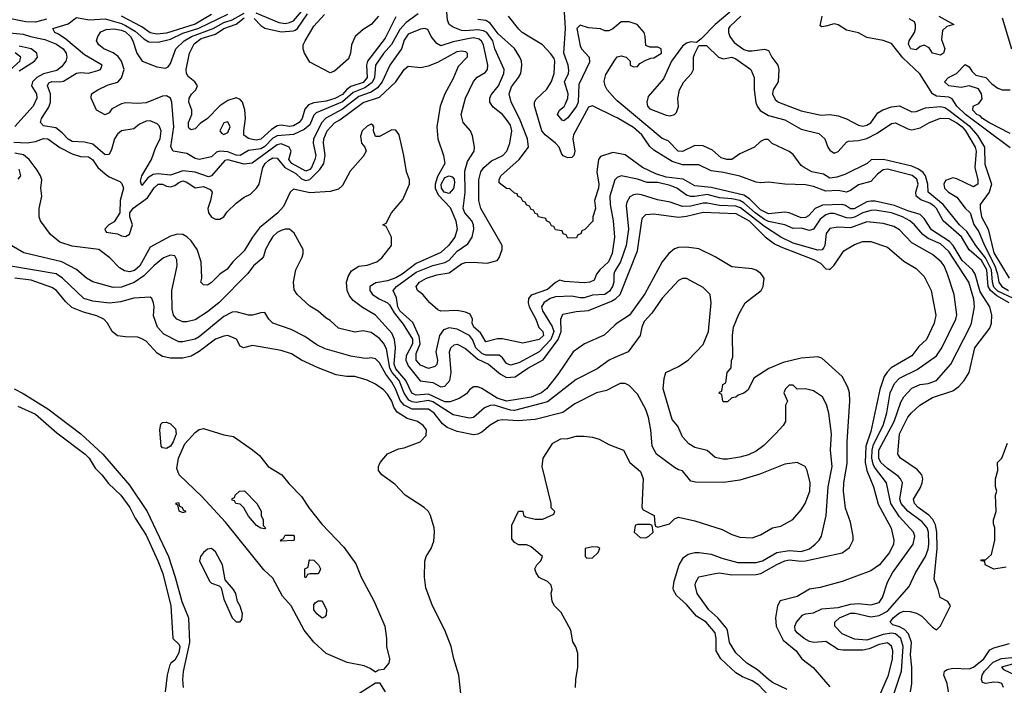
# Model space of a CAD drawing. Header units: inches. Extents: x 1793402 to 1900366, y 320852 to 470679.
# Tile 147 of 256: x 1817093 to 1821901, y 370921 to 374173. Entities that reach past the tile are written whole.
import ezdxf

# ---------------------------------------------------------------- set-up
doc = ezdxf.new("R2010")
doc.units = ezdxf.units.IN
doc.header["$MEASUREMENT"] = 0
doc.layers.add('B8317', color=7, linetype='Continuous')
doc.layers.add('B8327', color=7, linetype='Continuous')

msp = doc.modelspace()

# ---------------------------------------------------------------- linework, layer by layer
at = {"layer": 'B8317', "color": 4}
for points, elevation in [([(1818246.9, 374206.9), (1818358.9, 374158.9), (1818390, 374154.3), (1818410, 374158.3), (1818430, 374167.2), (1818510, 374259.5)], 228), ([(1820000, 373391.2), (1819998.8, 373390), (1819974.9, 373310), (1819975.8, 373270), (1819990.4, 373190), (1819997.4, 373110), (1819986, 373030), (1819968.9, 372990), (1819926, 372950), (1819910.4, 372930), (1819898.9, 372901.1), (1819878, 372890), (1819850, 372886.9), (1819753.7, 372893.7), (1819730, 372900.7), (1819710, 372889.6), (1819670, 372855.3), (1819590, 372827.3), (1819577, 372810), (1819575.6, 372790), (1819580.8, 372770), (1819613.1, 372710), (1819628.8, 372668.8), (1819647.3, 372650), (1819650.4, 372630), (1819630, 372609.7), (1819550, 372592), (1819450, 372613.3), (1819427, 372613), (1819370, 372599), (1819343.5, 372643.5), (1819310.8, 372670.8), (1819303.1, 372690), (1819304.7, 372710), (1819293.6, 372733.6), (1819270, 372743.5), (1819230, 372751.6), (1819150, 372749.5), (1819135.5, 372755.5), (1819095.3, 372790), (1819062, 372830), (1819035.3, 372850), (1819029.4, 372869.4), (1819045.2, 372890), (1819079, 372910), (1819130, 372926.7), (1819190, 372936.5), (1819250, 372980.4), (1819270, 372986), (1819307.7, 372987.7), (1819376.5, 372983.5), (1819424, 372996), (1819435.3, 373010), (1819448.7, 373050), (1819449, 373070), (1819344.5, 373250), (1819334.5, 373290), (1819335.6, 373390), (1819344.5, 373430), (1819359.3, 373450), (1819397.5, 373482.5), (1819452.7, 373510), (1819472, 373530), (1819486, 373570), (1819496.9, 373630), (1819490, 373657.2), (1819470, 373686), (1819450, 373709.3), (1819406, 373746), (1819389.4, 373770), (1819389.3, 373790), (1819394.8, 373805.2), (1819431.1, 373848.9), (1819457, 373910), (1819459.5, 373930), (1819413.6, 374030), (1819404, 374070), (1819374, 374110), (1819358.2, 374118.2), (1819330, 374122.8), (1819270, 374118), (1819250, 374120.7), (1819210, 374136.2), (1819189.7, 374149.7), (1819182, 374170), (1819177.4, 374230)], 228), ([(1820000, 374136.5), (1819990, 374128), (1819970, 374118), (1819950, 374118), (1819928.9, 374128.9), (1819870, 374133.2), (1819830, 374146), (1819814, 374130), (1819830, 374044.7), (1819836.3, 374030), (1819873.4, 373990), (1819875.5, 373964.5), (1819823.1, 373856.9), (1819819.6, 373770), (1819811.7, 373750), (1819770, 373693.2), (1819750, 373679), (1819742.7, 373682.7), (1819719, 373710), (1819729.2, 373730), (1819751.5, 373748.5), (1819758.5, 373761.5), (1819769.7, 373790), (1819771.8, 373810), (1819754, 373870), (1819772.3, 373910), (1819774, 373926), (1819771.3, 373950), (1819751.1, 374010), (1819759, 374130), (1819754, 374210)], 212), ([(1817224.2, 374175.8), (1817170, 374160.7), (1817122.5, 374162.5), (1817050, 374177.3)], 236), ([(1820000, 372944.5), (1819998.3, 372941.7), (1819994.4, 372930), (1819994.6, 372890), (1819987.4, 372870), (1819972.7, 372847.3), (1819950, 372831.1), (1819890, 372826.3), (1819850, 372813.3), (1819830, 372813.3), (1819790, 372822.9), (1819710, 372819.6), (1819682.8, 372810), (1819653.4, 372790), (1819640.5, 372770), (1819646.7, 372750), (1819693.9, 372673.9), (1819701.1, 372650), (1819686.5, 372610), (1819630, 372549.7), (1819530, 372496.3), (1819490, 372484.5), (1819470, 372493.2), (1819450, 372521.2), (1819434, 372534), (1819370, 372533.8), (1819350, 372541.8), (1819321.4, 372570), (1819304.7, 372610), (1819290, 372629.6), (1819230, 372661.6), (1819190, 372667.6), (1819162, 372658), (1819142.4, 372630), (1819125.5, 372550), (1819132.7, 372510), (1819130, 372488), (1819121, 372479), (1819089.4, 372469.4), (1819050, 372485.2), (1819029.6, 372510), (1819030, 372542), (1819048.7, 372590), (1819044.6, 372624.6), (1819013.2, 372693.2), (1818949.8, 372750), (1818939.8, 372770), (1818933.3, 372813.3), (1818917, 372850), (1818933.6, 372870), (1819030, 372939.7), (1819110, 372971.3), (1819170, 372986.3), (1819190, 372998), (1819230, 373042), (1819281.4, 373078.6), (1819302, 373110), (1819311.3, 373148.7), (1819309.6, 373170), (1819301.6, 373190), (1819267.6, 373230), (1819258.7, 373250), (1819267.9, 373327.9), (1819266.5, 373433.5), (1819280.1, 373479.9), (1819313.2, 373530), (1819314, 373550), (1819304.7, 373604.7), (1819294, 373630), (1819259, 373670), (1819249.3, 373710), (1819269.4, 373790), (1819310, 373871), (1819327.7, 373892.3), (1819365.4, 373914.6), (1819377, 373930), (1819378.4, 373950), (1819357.3, 374050), (1819348.6, 374068.6), (1819337.5, 374077.5), (1819310, 374084.5), (1819290, 374081.2), (1819210, 374065.3), (1819150, 374045.6), (1819130, 374057), (1819102.9, 374090), (1819085.6, 374125.6), (1819070, 374129.3), (1819050, 374127), (1818990, 374101.6), (1818970, 374072.7), (1818958, 374030), (1818900.3, 373950), (1818863.6, 373870), (1818840.3, 373839.7), (1818810, 373818.7), (1818750, 373796.8), (1818670, 373735.5), (1818587.9, 373692.1), (1818569.3, 373670.7), (1818528.5, 373590), (1818527, 373570), (1818539.5, 373510), (1818534, 373490), (1818518, 373450), (1818510, 373440.5), (1818490, 373433.3), (1818421.6, 373470), (1818407.1, 373490), (1818419.5, 373530), (1818409.7, 373549.7), (1818370, 373565.7), (1818350, 373561.5), (1818228.2, 373471.8), (1818190, 373467.1), (1818110, 373488.7), (1818094.4, 373485.6), (1818030.2, 373409.8), (1818015.4, 373404.6), (1817950, 373428), (1817890, 373434.7), (1817830, 373414), (1817770, 373420.4), (1817744.2, 373415.8), (1817719.3, 373400.7), (1817690, 373362), (1817683.7, 373383.7), (1817689.6, 373410), (1817736.9, 373490), (1817758.4, 373550), (1817778.7, 373590), (1817784.5, 373630), (1817774.5, 373654.5), (1817764.8, 373664.8), (1817730, 373679.3), (1817710, 373677.2), (1817678, 373662), (1817650, 373639), (1817590, 373629.2), (1817570, 373613.2), (1817555.5, 373590), (1817542, 373538), (1817530, 373514), (1817510, 373512.3), (1817450, 373564.2), (1817410, 373574.5), (1817350, 373577), (1817330, 373589.5), (1817300.8, 373620.8), (1817270, 373645.1), (1817210, 373654), (1817194, 373670), (1817199, 373690), (1817234.9, 373745.1), (1817243.6, 373770), (1817244.2, 373810), (1817229.5, 373850), (1817236, 373864), (1817249.7, 373870.3), (1817290, 373868.5), (1817306.9, 373873.1), (1817370.9, 373910.9), (1817390, 373914.8), (1817430, 373911), (1817475.5, 373924.5), (1817488, 373930), (1817495.3, 373950), (1817410, 374000.7), (1817318.2, 374078.2), (1817282.7, 374102.7), (1817264, 374110), (1817255.3, 374130), (1817330, 374152.7), (1817370, 374184), (1817432, 374172), (1817510, 374177.2), (1817590, 374154.8), (1817610, 374144.4), (1817656.7, 374116.7), (1817699.3, 374079.3), (1817724.3, 374064.3), (1817770, 374062.3), (1817830, 374078.4), (1817890, 374107), (1817968.5, 374131.5), (1818110, 374200.2)], 232), ([(1819039.4, 374200.6), (1818980.4, 374159.6), (1818950, 374124.2), (1818908.4, 374051.6), (1818870, 374007.3), (1818830.4, 373950), (1818826, 373890), (1818814.2, 373865.8), (1818779.3, 373840.7), (1818722.2, 373817.8), (1818668.9, 373771.1), (1818541.5, 373718.5), (1818530, 373706.6), (1818510, 373659.6), (1818483.1, 373636.9), (1818430, 373611.9), (1818350, 373605.3), (1818330, 373593.5), (1818290, 373553.5), (1818270, 373542.4), (1818210, 373534.5), (1818170, 373508.7), (1818150, 373511.3), (1818110, 373526.6), (1818070.3, 373529.7), (1818054, 373526), (1818030, 373502.7), (1817970.4, 373489.6), (1817950, 373495.1), (1817910, 373518.7), (1817842, 373530), (1817831.9, 373551.9), (1817845.4, 373650), (1817835.6, 373770), (1817829.6, 373789.6), (1817810, 373800.7), (1817790, 373798.7), (1817710, 373766.6), (1817670, 373762.6), (1817610, 373766.6), (1817590, 373762.4), (1817542.5, 373737.5), (1817530, 373718), (1817510, 373708), (1817468, 373730), (1817442, 373790), (1817444, 373810), (1817474, 373830), (1817525.7, 373854.3), (1817572.9, 373867.1), (1817591.1, 373888.9), (1817603, 373930), (1817589.7, 373970), (1817573.5, 373993.5), (1817550, 374011.2), (1817504, 374030), (1817479, 374050), (1817468.7, 374070), (1817474, 374090), (1817490, 374114), (1817515.9, 374124.1), (1817552.6, 374127.4), (1817590, 374121.8), (1817610, 374112.8), (1817633.8, 374090), (1817644.9, 374070), (1817665.5, 374010), (1817690.7, 373970.7), (1817762.5, 373942.5), (1817804.7, 373935.3), (1817817.5, 373942.5), (1817830, 373958), (1817855.1, 374030), (1817896.2, 374070), (1817931.5, 374090), (1818037.6, 374130), (1818090, 374158.7), (1818130, 374172), (1818190, 374205.2)], 228), ([(1818030, 374198.8), (1817950, 374150.2), (1817810, 374107), (1817762.3, 374102.3), (1817730, 374108), (1817690, 374137.8), (1817590, 374189.2)], 236), ([(1818930, 374187.3), (1818877.6, 374082.4), (1818792.2, 373970), (1818786.6, 373950), (1818789.2, 373890), (1818770, 373865.2), (1818710, 373847.1), (1818690, 373832.1), (1818670, 373808), (1818631.9, 373788.1), (1818590, 373774.4), (1818530, 373767.2), (1818502.7, 373757.3), (1818484.9, 373735), (1818473.1, 373690), (1818458.4, 373670), (1818430, 373654.3), (1818411.5, 373651.5), (1818370, 373658.3), (1818350, 373653.7), (1818323.4, 373636.6), (1818270, 373589.7), (1818250, 373584.7), (1818230, 373587.4), (1818210, 373593), (1818188.5, 373608.5), (1818186.9, 373630), (1818195.4, 373690), (1818192.3, 373732.3), (1818182, 373770), (1818170, 373783.7), (1818150, 373791.5), (1818110, 373777.6), (1818070, 373751.5), (1818010.2, 373689.8), (1817974.4, 373665.6), (1817950, 373639.3), (1817930, 373634), (1817921.5, 373641.5), (1817917.2, 373650), (1817918, 373670), (1817934.5, 373710), (1817933.6, 373730), (1817919.5, 373770), (1817920.9, 373790), (1817931.6, 373808.4), (1817952.7, 373830), (1817961.2, 373850), (1817949, 373870), (1817915.4, 373895.4), (1817908, 373910), (1817906.9, 373930), (1817921.7, 374010), (1817944.5, 374055.5), (1817979.5, 374080.5), (1818050, 374102.5), (1818090, 374129.3), (1818150, 374150.9), (1818190, 374181.6)], 224), ([(1818238.4, 374178.4), (1818270, 374143.9), (1818290, 374131.2), (1818370, 374113), (1818430, 374117.8), (1818437.9, 374122.1), (1818450, 374130.3), (1818499.1, 374200.9)], 224), ([(1818844.9, 374190), (1818810, 374149.2), (1818770, 374125.2), (1818730.7, 374090), (1818712.7, 374050), (1818708.2, 374010), (1818698.9, 373981.1), (1818630, 373920.9), (1818610, 373912.7), (1818510, 373966), (1818484.7, 374010), (1818478, 374030), (1818478, 374050), (1818486.9, 374070), (1818530, 374141.3), (1818582.4, 374197.6)], 216), ([(1820000, 373521.7), (1819990, 373523.7), (1819930, 373505.2), (1819919.1, 373490), (1819912.2, 373430), (1819920.9, 373370), (1819919.6, 373350), (1819900.7, 373290), (1819904.7, 373250), (1819892, 373210), (1819891.6, 373188.4), (1819852.7, 373147.3), (1819838, 373142), (1819832.7, 373127.3), (1819818, 373122), (1819812.7, 373107.3), (1819770, 373106), (1819762, 373122), (1819747.3, 373127.3), (1819742, 373142), (1819710, 373146), (1819702, 373162), (1819690, 373166), (1819682, 373182), (1819666, 373190), (1819662, 373202), (1819626, 373210), (1819622, 373222), (1819610, 373226), (1819602, 373242), (1819590, 373246), (1819582, 373262), (1819570, 373266), (1819562, 373282), (1819550, 373286), (1819542, 373302), (1819526, 373310), (1819522, 373322), (1819510, 373326), (1819487.3, 373347.3), (1819470, 373348), (1819435.3, 373375.3), (1819434, 373390), (1819442.7, 373410), (1819531.6, 373490), (1819577.6, 373550), (1819573.5, 373590), (1819534.5, 373690), (1819493.3, 373770), (1819483.9, 373810), (1819494.5, 373845.5), (1819529.6, 373890), (1819539.6, 373910), (1819545.1, 373950), (1819543.6, 373970), (1819535.6, 373990), (1819510, 374031.6), (1819430, 374103.1), (1819390, 374155.1), (1819370, 374168.2), (1819330, 374173)], 224), ([(1820000, 373698.5), (1819890, 373752.7), (1819870, 373745.2), (1819797, 373610), (1819794.9, 373590), (1819804.4, 373530), (1819799.1, 373510), (1819790, 373499.3), (1819770, 373498), (1819747.3, 373507.3), (1819738.6, 373518.6), (1819727.6, 373550), (1819709.6, 373570), (1819659.7, 373610), (1819643.5, 373630), (1819607.8, 373752.2), (1819607.3, 373770), (1819615.8, 373784.2), (1819666.8, 373833.2), (1819690, 373871.3), (1819702.9, 373910), (1819705.6, 373970), (1819702.4, 373982.4), (1819686.7, 374006.7), (1819646.6, 374050), (1819547.6, 374110), (1819530, 374126), (1819480.7, 374190)], 216), ([(1817028, 374110), (1817110, 374102.2), (1817145.2, 374090), (1817216.1, 374076.1), (1817273.2, 374053.2), (1817304.7, 374030), (1817320.5, 374010), (1817324.2, 373990), (1817318, 373970), (1817297.4, 373942.6), (1817274.7, 373925.3), (1817210, 373908.2), (1817176.9, 373890), (1817155.1, 373870), (1817151.5, 373850), (1817175.1, 373810), (1817176.9, 373790), (1817158.9, 373750), (1817069.8, 373650.2)], 236), ([(1817065.1, 373574.9), (1817130, 373571.1), (1817170, 373578.5), (1817210, 373592.2), (1817230, 373591.2), (1817288.9, 373548.9), (1817350, 373517.7), (1817390, 373504.2), (1817430, 373502.7), (1817449.5, 373489.5), (1817474, 373450), (1817510, 373419.7), (1817530, 373405.6), (1817582, 373382), (1817591.9, 373371.9), (1817599.6, 373350), (1817584.4, 373290), (1817583, 373230), (1817555.2, 373184.8), (1817529.3, 373170), (1817509.2, 373150), (1817515.3, 373135.3), (1817570, 373126.9), (1817590, 373116.9), (1817610, 373113.6), (1817630, 373125.1), (1817644, 373170), (1817630.3, 373210), (1817630.3, 373230), (1817647.6, 373252.4), (1817717.4, 373302.6), (1817750, 373351.6), (1817770, 373369.6), (1817790, 373369.6), (1817810, 373359.6), (1817830, 373356.2), (1817850, 373362), (1817870, 373378), (1817890, 373386), (1817910, 373379.6), (1817950, 373352), (1817990, 373357.2), (1818023.3, 373343.3), (1818032.3, 373330), (1818025.4, 373290), (1818011.5, 373250), (1818015.1, 373230), (1818030, 373207.8), (1818050, 373198.4), (1818070, 373198), (1818090.4, 373209.6), (1818106.4, 373233.6), (1818150, 373276), (1818190, 373306), (1818219.5, 373320.5), (1818250, 373349.4), (1818262.4, 373370), (1818281.1, 373450), (1818292.4, 373470), (1818310, 373486), (1818330, 373497.4), (1818350, 373496.2), (1818388.5, 373450), (1818441.5, 373421.5), (1818470, 373394.8), (1818490, 373386.5), (1818510, 373392.7), (1818559, 373441), (1818577.8, 373470), (1818585.6, 373510), (1818576.5, 373570), (1818577.7, 373590), (1818594.9, 373630), (1818630, 373669.6), (1818656.6, 373683.4), (1818770, 373767.8), (1818850, 373793.7), (1818930.3, 373869.7), (1818970, 373929), (1818990, 373945.2), (1819050, 373939.5), (1819090, 373947.3), (1819134.6, 373965.4), (1819230, 374018), (1819250, 374021.2), (1819270, 374017.2), (1819279, 374010), (1819279, 373990), (1819235.1, 373944.9), (1819210, 373884.7), (1819169.6, 373810.4), (1819147, 373750), (1819129.6, 373650), (1819135.1, 373590), (1819162.7, 373510), (1819169.6, 373470), (1819132.9, 373407.1), (1819122, 373370), (1819122.2, 373350), (1819136.9, 373316.9), (1819195.8, 373255.8), (1819222.9, 373190), (1819229.6, 373150), (1819217.6, 373110), (1819187.6, 373070), (1819150, 373035.8), (1819030, 372982.4), (1818960.5, 372930), (1818930, 372912.4), (1818890, 372896.9), (1818832.1, 372887.9), (1818802.9, 372870), (1818802.4, 372850), (1818815.8, 372830), (1818848.7, 372808.7), (1818889.9, 372789.9), (1818899.3, 372779.3), (1818921, 372741), (1818966, 372686), (1819012.1, 372612.1), (1819011.1, 372588.9), (1818980.7, 372530), (1818979.4, 372510), (1818990, 372481.1), (1819048, 372408), (1819110, 372399.8), (1819150, 372378.9), (1819170, 372382.4), (1819194, 372410), (1819200.7, 372450), (1819192.2, 372550), (1819198, 372570), (1819214.9, 372585.1), (1819230, 372587.3), (1819270, 372566.6), (1819330, 372515), (1819382.9, 372490), (1819441.2, 372441.2), (1819470, 372425.6), (1819512, 372427.9), (1819574.9, 372470), (1819650, 372511.1), (1819722.9, 372610), (1819737.3, 372650), (1819734.9, 372710), (1819745.3, 372734.7), (1819810, 372748), (1819870, 372752.8), (1819982.8, 372797.2), (1820000, 372807.4)], 236), ([(1817090, 373923.2), (1817166, 373970), (1817180.5, 373990), (1817176.2, 374010), (1817149.3, 374030), (1817090, 374043.7)], 244), ([(1817028.6, 373911.4), (1817093.3, 373970), (1817098.4, 373990), (1817070.7, 374010.7)], 248), ([(1820000, 373787.6), (1819962.7, 373830), (1819952.3, 373850), (1819946.8, 373873.2), (1819955.1, 373904.9), (1820000, 373975.3)], 212), ([(1820000, 372680.1), (1819948, 372632), (1819850.6, 372589.4), (1819796, 372550), (1819721.2, 372438.8), (1819664.9, 372370), (1819641.6, 372350), (1819591, 372329), (1819470, 372308.7), (1819424, 372324), (1819350, 372371.1), (1819330, 372379.5), (1819310, 372379.3), (1819290, 372364), (1819275.3, 372344.7), (1819238.4, 372321.6), (1819194.5, 372305.5), (1819170, 372305.8), (1819090, 372344.1), (1819030, 372338), (1819008.2, 372348.2), (1818979.5, 372410), (1818930, 372467.7), (1818921.6, 372490), (1818928.9, 372570), (1818922.7, 372610), (1818910, 372642), (1818830, 372729.6), (1818766.7, 372766.7), (1818721.1, 372801.1), (1818703.3, 372823.3), (1818692.6, 372850), (1818689.7, 372890.3), (1818698.6, 372921.4), (1818714.1, 372945.8), (1818750, 372968), (1818790, 372973.4), (1818837.2, 372990), (1818861.2, 373010), (1818908, 373070), (1818908, 373110), (1818882, 373162), (1818866, 373170), (1818882, 373178), (1818908, 373230), (1818964.8, 373295.2), (1818996, 373370), (1818996, 373390), (1818982, 373430), (1818969.5, 373509.5), (1818946, 373610), (1818930, 373633.2), (1818910, 373634.5), (1818850, 373602.7), (1818830, 373602), (1818821.2, 373630), (1818822, 373650), (1818817.2, 373657.2), (1818810, 373662), (1818790, 373653.2), (1818765.5, 373630), (1818756.7, 373603.3), (1818763.1, 373570), (1818778.8, 373550), (1818784.9, 373530), (1818770, 373503.7), (1818707.4, 373432.6), (1818670, 373362.9), (1818650, 373345.6), (1818610, 373333.6), (1818510, 373326.3), (1818430, 373344.5), (1818413.4, 373330), (1818380.6, 373259.4), (1818353, 373230), (1818264.8, 373155.2), (1818230.4, 373110), (1818190, 373043.7), (1818134, 372990), (1818105.8, 372954.2), (1818070.5, 372929.5), (1818030, 372889), (1818010, 372875.3), (1817990, 372878), (1817978, 372890), (1817982, 372910), (1817979.3, 372990), (1817959.3, 373050), (1817930, 373092.3), (1817910, 373112.3), (1817890, 373123.7), (1817864.5, 373124.5), (1817830, 373115.1), (1817730, 373061.2), (1817680.2, 372970), (1817653.1, 372946.9), (1817630, 372941.4), (1817605.6, 372945.6), (1817580.3, 372960.3), (1817532.7, 373010), (1817479, 373050), (1817350, 373067), (1817290, 373086), (1817244.1, 373124.1), (1817195.3, 373190), (1817188.7, 373210), (1817188.7, 373250), (1817202, 373310), (1817197.2, 373350), (1817200.9, 373390), (1817195.1, 373410), (1817178, 373438), (1817138.7, 373490), (1817112.2, 373512.2), (1817070, 373520.2)], 244), ([(1817086.3, 373393.7), (1817098, 373410), (1817090, 373442)], 248), ([(1820000, 372522.3), (1819971.3, 372510), (1819912.3, 372467.7), (1819810, 372415.1), (1819670, 372306.6), (1819510, 372264.2), (1819490, 372264.5), (1819410, 372289.7), (1819390, 372287.6), (1819362.9, 372277.1), (1819310, 372229.6), (1819290, 372225.6), (1819210, 372242.4), (1819110, 372306), (1819090, 372313.2), (1819030, 372302.9), (1819010, 372305.3), (1818994, 372314), (1818970, 372347.8), (1818946, 372410), (1818911.4, 372450), (1818900.2, 372470), (1818884.9, 372564.9), (1818870, 372592.3), (1818850, 372615.1), (1818810, 372644.5), (1818770, 372652.3), (1818730, 372646), (1818650, 372665.2), (1818610, 372704), (1818590, 372714), (1818550, 372749), (1818510, 372774), (1818448.7, 372830), (1818432.9, 372852.9), (1818429.5, 372890.5), (1818440.9, 372950), (1818472.9, 373012.9), (1818478, 373030), (1818477.2, 373050), (1818434, 373130), (1818410, 373149), (1818390, 373149.2), (1818370, 373142.7), (1818350, 373132.7), (1818330, 373113.2), (1818314, 373090), (1818294, 373050), (1818283.5, 373016.5), (1818274.8, 373005.2), (1818234.8, 372970), (1818206.7, 372933.3), (1818065.5, 372790), (1818010, 372745.1), (1817950, 372707), (1817910, 372696), (1817890, 372696), (1817861.2, 372710), (1817844.5, 372730), (1817838, 372758), (1817836.9, 372850), (1817862.7, 372970), (1817860.2, 373000.2), (1817850, 373019), (1817830, 373022.7), (1817796, 373010), (1817750, 372972.3), (1817698.6, 372921.4), (1817651.8, 372888.2), (1817590, 372865.6), (1817550, 372863.7), (1817450, 372892.7), (1817419, 372910), (1817370, 372952.7), (1817299, 372990), (1817114.2, 373034.2), (1817012.9, 373092.9)], 248), ([(1820000, 372382), (1819958.8, 372361.2), (1819910, 372349.3), (1819803.9, 372296.1), (1819746.2, 372253.8), (1819610, 372219.5), (1819527.1, 372212.9), (1819450, 372218), (1819430, 372215.1), (1819390, 372192.3), (1819350, 372157), (1819330, 372147.3), (1819310, 372145.1), (1819230, 372160.7), (1819180.7, 372180.7), (1819158, 372198), (1819117.6, 372250), (1819090, 372269.7), (1819010, 372270.7), (1818970.5, 372290.5), (1818951.8, 372311.7), (1818928.7, 372370), (1818910, 372402.4), (1818880.8, 372440.8), (1818850, 372496), (1818830, 372516), (1818810, 372521.2), (1818790, 372517.2), (1818770, 372519.3), (1818710, 372529.5), (1818585.4, 372565.4), (1818543.9, 372583.9), (1818484.8, 372624.8), (1818418.9, 372658.9), (1818329.5, 372689.5), (1818309.4, 372709.4), (1818290, 372742), (1818270, 372741.2), (1818230, 372729.3), (1818210, 372729.2), (1818150, 372746), (1818130, 372743.7), (1818090, 372722.9), (1817970, 372623.6), (1817950, 372611.6), (1817890, 372598.4), (1817870, 372599.5), (1817796.6, 372636.6), (1817766, 372670), (1817746.3, 372726.3), (1817749.3, 372770), (1817746, 372790), (1817739, 372810), (1817730, 372817.2), (1817650, 372813), (1817585.9, 372794.2), (1817531.9, 372788.1), (1817450, 372797.6), (1817406.6, 372810), (1817302.9, 372910), (1817270.8, 372930.8), (1817050, 372968.3)], 252), ([(1819257, 370790), (1819238, 370970), (1819213.3, 371050), (1819200.9, 371110), (1819169.6, 371190), (1819109.5, 371310), (1819076.6, 371396.6), (1819069.6, 371449.6), (1819071.9, 371528.1), (1819078, 371550), (1819102.7, 371590), (1819114.8, 371625.2), (1819119, 371670), (1819117.2, 371690), (1819099, 371750), (1819089, 371770), (1819069, 371790), (1818975.3, 371850), (1818924.5, 371904.5), (1818862, 371950), (1818846, 371970), (1818846, 371990), (1818853.2, 372010), (1818890, 372052), (1818943.1, 372076.9), (1818970, 372081), (1819048, 372110), (1819078, 372142), (1819079.3, 372170), (1819064, 372190), (1819035.3, 372210), (1818984.8, 372224.8), (1818935.8, 372255.8), (1818919.7, 372279.7), (1818909.6, 372310), (1818890, 372343.7), (1818870, 372365.2), (1818830, 372392.7), (1818790, 372412), (1818730, 372429.4), (1818689.5, 372429.5), (1818638, 372438), (1818550, 372472), (1818469.7, 372509.7), (1818420.1, 372540.1), (1818370, 372556.2), (1818230, 372580.9), (1818186, 372570), (1818170, 372578), (1818151.9, 372611.9), (1818110, 372629.4), (1818090, 372627), (1818050, 372611.5), (1817970, 372551.5), (1817930, 372529.7), (1817890, 372519.7), (1817830, 372519.7), (1817790, 372527.6), (1817764.2, 372544.2), (1817710, 372602), (1817690, 372614.5), (1817670, 372622), (1817610, 372622.7), (1817570, 372629.2), (1817544, 372650), (1817521.2, 372690), (1817504, 372710), (1817470, 372726.6), (1817404.2, 372744.2), (1817347.3, 372767.3), (1817316.2, 372796.2), (1817272.7, 372850), (1817250, 372863.7), (1817150, 372899.7), (1817070, 372909.6)], 256), ([(1817065.5, 372370), (1817110, 372347), (1817230, 372271.4), (1817392, 372150), (1817498.7, 372050), (1817630, 371899.5), (1817714.9, 371770), (1817820.3, 371550), (1817852.9, 371450), (1817884.9, 371330), (1817917.1, 371250), (1817921.8, 371130), (1817891.9, 370988.1), (1817888.8, 370950), (1817892, 370910)], 256), ([(1817084.4, 372284.4), (1817170, 372245.5), (1817274.4, 372154.4), (1817413, 372050), (1817432.7, 372030), (1817462, 371982), (1817494, 371950), (1817527.1, 371907.1), (1817587.7, 371850), (1817630.5, 371790), (1817657, 371737), (1817710, 371654), (1817768.4, 371530), (1817792.7, 371467.3), (1817830.5, 371309.5), (1817840.7, 371150), (1817870, 371122.8), (1817874.9, 371110), (1817870, 371079.3), (1817850, 371043.7), (1817830.8, 371030), (1817824.4, 371015.6), (1817812.7, 370970), (1817803, 370890)], 252), ([(1819808, 370910), (1819808.7, 370950), (1819819, 371010), (1819818, 371078), (1819809.1, 371109.1), (1819793.6, 371133.6), (1819785.2, 371190), (1819737.5, 371277.5), (1819704, 371310), (1819693.2, 371330), (1819689, 371371), (1819694, 371390), (1819688, 371410), (1819670, 371428), (1819630, 371448), (1819615.3, 371470), (1819608.7, 371490), (1819618, 371510), (1819638, 371530), (1819646, 371550), (1819590, 371598), (1819570, 371608), (1819530, 371608), (1819510, 371618), (1819496.4, 371636.4), (1819496.4, 371703.6), (1819528.4, 371771.6), (1819550, 371772), (1819552.7, 371752.7), (1819563.6, 371743.6), (1819610, 371732), (1819647.3, 371732.7), (1819702, 371758), (1819706, 371770), (1819688.4, 371788.4), (1819688, 371810), (1819644, 371990), (1819648.7, 372030), (1819696.4, 372103.6), (1819735.3, 372124.7), (1819770, 372126.8), (1819810, 372138.8), (1819850, 372138.8), (1819890, 372134), (1819923.5, 372123.5), (1819970, 372098), (1820000, 372086.3)], 252), ([(1818750, 370881), (1818830, 370934), (1818850, 370934), (1818878, 370890)], 256)]:
    msp.add_lwpolyline(points, dxfattribs=dict(at, elevation=elevation))
for points, elevation in [([(1818110, 373673.2), (1818090, 373668.7), (1818071.3, 373630), (1818078, 373618), (1818090, 373611.3), (1818110, 373621), (1818121.2, 373650)], 228), ([(1819190, 373323.1), (1819165.3, 373330), (1819152.9, 373350), (1819150.8, 373370), (1819170, 373402.3), (1819190, 373410.3), (1819204.4, 373404.4), (1819214.1, 373394.1), (1819216.5, 373376.5), (1819211.4, 373348.6)], 232), ([(1817810, 372078), (1817790, 372081.2), (1817784.5, 372090), (1817778, 372170), (1817783.2, 372196.8), (1817790, 372204.7), (1817810, 372206), (1817830, 372198.8), (1817854, 372174), (1817856.5, 372150), (1817842.4, 372110), (1817830, 372089.6)], 256), ([(1818830, 370986), (1818804, 371004), (1818775.6, 371015.6), (1818692.7, 371032.7), (1818590, 371076.2), (1818530, 371131.8), (1818482.9, 371190), (1818419.5, 371310), (1818376.2, 371356.2), (1818330, 371445.2), (1818284.9, 371484.9), (1818098.7, 371718.7), (1817982.9, 371842.9), (1817871.6, 371950), (1817861.1, 371981.1), (1817869, 372031), (1817900, 372100), (1817950, 372156.5), (1817970, 372170.4), (1817990, 372174.9), (1818090, 372144), (1818136.8, 372136.8), (1818230, 372070.8), (1818263.4, 372043.4), (1818306.8, 371990), (1818374, 371950), (1818407.1, 371907.1), (1818470, 371842.8), (1818506.9, 371786.9), (1818568.7, 371708.7), (1818676.1, 371596.1), (1818734.2, 371514.2), (1818760.7, 371450), (1818823.8, 371330), (1818875.5, 371210), (1818884, 371150), (1818884, 371110), (1818898.8, 371050), (1818896, 371030), (1818870, 370998), (1818845.4, 370994.6)], 256), ([(1818290, 371686), (1818270, 371688.7), (1818250, 371702), (1818210, 371748), (1818188.4, 371788.4), (1818170, 371806), (1818148.7, 371808.7), (1818142, 371822), (1818130, 371826), (1818130, 371834), (1818142, 371838), (1818146, 371850), (1818166, 371870), (1818190.9, 371870.9), (1818252, 371810), (1818271.6, 371771.6), (1818272, 371750), (1818282, 371730), (1818282, 371702), (1818294, 371690)], 252), ([(1817870, 371812.7), (1817854, 371810), (1817863.6, 371803.6), (1817870, 371774), (1817890, 371766), (1817906, 371770), (1817894.6, 371774.6), (1817886, 371790), (1817874.6, 371794.6)], 264), ([(1818370, 371626), (1818366, 371630), (1818382, 371638), (1818390, 371654), (1818430, 371654), (1818434, 371650), (1818434, 371630), (1818430, 371628)], 252), ([(1818030, 371589.3), (1818010, 371585.6), (1817990, 371569.5), (1817975.8, 371550), (1817970.5, 371530), (1818020.7, 371430), (1818030, 371420.7), (1818066.8, 371406.8), (1818077.3, 371397.3), (1818090, 371342), (1818131.3, 371250), (1818150, 371231.3), (1818170, 371232), (1818177.2, 371242.8), (1818181.2, 371270), (1818170, 371308), (1818157.2, 371330), (1818149, 371370), (1818137.2, 371390), (1818096.5, 371436.5), (1818082.9, 371510), (1818050, 371574)], 264), ([(1819890, 371598), (1819854, 371590), (1819854, 371550), (1819862, 371542), (1819890, 371544.7), (1819918, 371570), (1819926, 371590), (1819916.4, 371596.4)], 252), ([(1818490, 371446), (1818486, 371450), (1818486, 371490), (1818502, 371498), (1818506, 371530), (1818510, 371534), (1818530, 371532), (1818552, 371510), (1818562, 371490), (1818559.6, 371480.4), (1818550, 371466), (1818510, 371466), (1818498, 371462)], 252), ([(1818570, 371248.7), (1818544, 371270), (1818529.4, 371290), (1818530, 371314), (1818535.3, 371324.7), (1818550, 371334), (1818570, 371334), (1818591.3, 371290), (1818590, 371266), (1818583.6, 371256.4)], 252)]:
    msp.add_lwpolyline(points, close=True, dxfattribs=dict(at, elevation=elevation))
at = {"layer": 'B8327', "color": 4}
for points, elevation in [([(1820560.7, 374210), (1820489.2, 374150), (1820420.4, 374079.6), (1820398, 374062), (1820370, 374064.7), (1820350, 374058.8), (1820330, 374042.8), (1820275.8, 373970), (1820236.6, 373883.4), (1820162, 373798), (1820155.1, 373770), (1820159.3, 373750), (1820170, 373737.2), (1820250, 373706), (1820270, 373702.7), (1820290.7, 373709.3), (1820301, 373719), (1820310.7, 373749.3), (1820307.5, 373787.5), (1820314.9, 373830), (1820335.5, 373870), (1820373, 373910), (1820383.8, 373930), (1820384, 373990), (1820390, 374008), (1820410, 374046), (1820447.3, 374047.3), (1820506, 373990), (1820530, 373982), (1820570, 373989.3), (1820590, 373982), (1820663.7, 373930), (1820679.6, 373890), (1820680.5, 373830), (1820688.2, 373768.2), (1820694, 373750), (1820709.7, 373729.7), (1820750, 373704.7), (1820830, 373683.6), (1820910, 373637.6), (1820996.3, 373616.3), (1821024, 373590), (1821039, 373550), (1821050, 373535.3), (1821070, 373521.2), (1821090, 373529), (1821130, 373574), (1821140.5, 373579.5), (1821190, 373582.9), (1821230, 373592.6), (1821280.8, 373619.2), (1821350, 373666), (1821370, 373669.3), (1821430, 373639.3), (1821450, 373635.1), (1821490, 373644.5), (1821536, 373670), (1821590, 373691.6), (1821630, 373689.6), (1821670, 373669.7), (1821696, 373650), (1821711.1, 373630), (1821758.9, 373550), (1821763, 373530), (1821756.9, 373450), (1821771.8, 373390), (1821772, 373370), (1821750, 373356), (1821670, 373396), (1821650, 373401), (1821613.6, 373386.4), (1821605.2, 373370), (1821609.2, 373350), (1821629, 373330), (1821670, 373306), (1821710, 373252.3), (1821735.1, 373230), (1821752, 373172), (1821776.8, 373136.8), (1821804.4, 373070), (1821854.5, 372970), (1821867.9, 372930), (1821873.7, 372890), (1821889.7, 372870), (1821921.3, 372850)], 208), ([(1820000, 373975.3), (1820010, 373991), (1820030, 373996), (1820054, 373990), (1820074, 373970), (1820074, 373950), (1820090, 373942), (1820110, 373944.7), (1820122, 373958), (1820147.3, 373972.7), (1820175.3, 373984.7), (1820190, 373986), (1820228, 374010), (1820226, 374030), (1820210, 374038), (1820170, 374038), (1820150, 374046), (1820148, 374090), (1820142, 374110), (1820108.9, 374148.9), (1820070, 374162), (1820030, 374162), (1820000, 374136.5)], 212), ([(1820615.4, 374190), (1820560.5, 374139.5), (1820555.1, 374130), (1820555.1, 374110), (1820561.4, 374090), (1820581.4, 374061.4), (1820630, 374027.6), (1820650, 374020.7), (1820670, 374020.7), (1820730, 374029.4), (1820750, 374022), (1820765.6, 373990), (1820795.3, 373950), (1820800.9, 373930), (1820796.3, 373870), (1820772.7, 373830), (1820769.4, 373810.6), (1820782.7, 373782.7), (1820799, 373770), (1820910, 373727.3), (1821006.8, 373706.8), (1821050, 373709.3), (1821090, 373702.7), (1821131, 373689), (1821190, 373658), (1821210, 373652.3), (1821230, 373657), (1821250, 373669.6), (1821283, 373717), (1821307.9, 373732.1), (1821350, 373747.6), (1821390, 373752), (1821450, 373722.9), (1821470, 373723.6), (1821517, 373743), (1821590, 373747.9), (1821610, 373743.7), (1821630, 373731.3), (1821730, 373654.6), (1821770, 373607.2), (1821805, 373550), (1821806.3, 373466.3), (1821838.3, 373370), (1821826.6, 373330), (1821783.6, 373270), (1821782.6, 373250), (1821789.8, 373210), (1821823.1, 373150), (1821850, 373034), (1821924.2, 372910)], 204), ([(1821930, 373547), (1821712.5, 373710), (1821669.2, 373750), (1821646.2, 373786.2), (1821630, 373794), (1821570, 373799.8), (1821551.2, 373810), (1821488.2, 373908.2), (1821405.7, 373985.7), (1821350, 374056.2), (1821310, 374071.2), (1821230, 374085.6), (1821188.5, 374108.5), (1821130, 374122.4), (1821090, 374148.3), (1821070, 374153.3), (1821030, 374140.9), (1821010, 374138), (1821002, 374142), (1821012.3, 374190)], 196), ([(1821582, 374190), (1821654, 374150), (1821621, 374139), (1821599.6, 374120.4), (1821595.3, 374075.3), (1821610.4, 374029.6), (1821604.7, 374010), (1821590, 373999), (1821550, 374009), (1821534.6, 374034.6), (1821510, 374048), (1821490, 374042), (1821470, 374025.2), (1821445.2, 374030), (1821433.6, 374053.6), (1821436, 374070), (1821462, 374110), (1821467.3, 374127.3), (1821467.3, 374147.3), (1821462, 374162), (1821436.4, 374176.4)], 192), ([(1821890, 374181.6), (1821936.9, 374030)], 196), ([(1821930, 373616), (1821826, 373670), (1821794, 373690), (1821783, 373703), (1821766.6, 373710), (1821747, 373730), (1821748.7, 373750), (1821776, 373764), (1821793.2, 373786.8), (1821789.2, 373810), (1821775.1, 373835.1), (1821730, 373849), (1821690, 373841.2), (1821629.6, 373849.6), (1821609, 373870), (1821628.7, 373890), (1821668, 373910), (1821710, 373954), (1821730, 373942), (1821742, 373922), (1821762.5, 373902.5), (1821811.3, 373890), (1821839.8, 373859.8), (1821870, 373838), (1821890.8, 373830.8), (1821930, 373830.6)], 192), ([(1821946.9, 372810), (1821870, 372845.9), (1821850, 372865.8), (1821842.8, 372890), (1821838.2, 372950), (1821810, 373008.7), (1821762.7, 373070), (1821718.6, 373138.6), (1821682, 373170), (1821602.6, 373270), (1821529.8, 373329.8), (1821527.4, 373370), (1821516.4, 373410), (1821505.5, 373425.5), (1821483, 373443), (1821450, 373456.9), (1821310.6, 373489.4), (1821251.6, 373488.4), (1821232, 373470), (1821122.9, 373417.1), (1821084.1, 373404.1), (1821050, 373399), (1821018, 373418), (1820962, 373430), (1820924, 373450), (1820910, 373461.2), (1820870, 373514), (1820850, 373529), (1820768.4, 373568.4), (1820747.3, 373587.3), (1820730, 373588), (1820710, 373578), (1820682, 373550), (1820610, 373518), (1820570, 373489.3), (1820546, 373490), (1820518, 373498), (1820476, 373536), (1820430, 373557.2), (1820390, 373558), (1820330, 373529.6), (1820309.2, 373530), (1820260.2, 373580.2), (1820230, 373592.7), (1820010, 373776.2), (1820000, 373787.6)], 212), ([(1821924.4, 372790), (1821863.9, 372823.9), (1821833.3, 372850), (1821823.1, 372870), (1821815.6, 372950), (1821790, 372996.8), (1821730, 373048.4), (1821692.2, 373112.2), (1821602.6, 373190), (1821569.8, 373249.9), (1821560, 373260), (1821536.9, 373276.9), (1821493.2, 373293.2), (1821471.3, 373310), (1821468.5, 373330), (1821481, 373370), (1821473.6, 373393.6), (1821451.3, 373411.3), (1821350, 373438.2), (1821330, 373441.8), (1821310, 373439), (1821281.5, 373418.5), (1821250, 373381.6), (1821190, 373366.3), (1821150, 373337.7), (1821130, 373329.9), (1821090, 373339.1), (1821030, 373335.5), (1820970, 373357.6), (1820930, 373366.6), (1820830, 373369.4), (1820750, 373379.5), (1820710, 373375.1), (1820690, 373378.4), (1820610, 373408), (1820530, 373426), (1820470, 373433.7), (1820410, 373463.6), (1820330, 373463.5), (1820279.5, 373479.5), (1820190, 373535.6), (1820170, 373554), (1820131.3, 373610), (1820090, 373646.6), (1820010, 373693.6), (1820000, 373698.5)], 216), ([(1821443, 370890), (1821449.7, 370930.3), (1821449.8, 371010.2), (1821443.7, 371070), (1821448.8, 371130), (1821433.2, 371173.2), (1821414.6, 371194.6), (1821390, 371207.6), (1821356.2, 371216.2), (1821344.5, 371230), (1821358.7, 371250), (1821390, 371276), (1821410, 371282.6), (1821442, 371282), (1821472.8, 371272.8), (1821498.8, 371258.8), (1821550, 371204.7), (1821570, 371192), (1821590, 371212), (1821638, 371310), (1821626, 371330), (1821588, 371350), (1821579, 371390), (1821558.9, 371438.9), (1821573.3, 371590), (1821571.8, 371670), (1821565.5, 371705.5), (1821551.5, 371731.5), (1821532.5, 371752.5), (1821480.9, 371790), (1821462, 371810), (1821458.4, 371830), (1821492.5, 371887.5), (1821499.6, 371910), (1821502.9, 371930), (1821498, 371950), (1821474.9, 371974.9), (1821394, 372030), (1821381.2, 372050), (1821389.5, 372149.5), (1821430, 372230.7), (1821447.3, 372252.8), (1821489.4, 372290), (1821550, 372326.4), (1821650, 372359.1), (1821679.1, 372380.9), (1821706, 372410), (1821729.3, 372450), (1821757, 372570), (1821830, 372666), (1821838.4, 372690), (1821839.6, 372730), (1821831.3, 372770), (1821784.1, 372844.1), (1821759.3, 372930), (1821745.7, 372950), (1821695.7, 372995.7), (1821651.6, 373070), (1821634, 373090), (1821545.9, 373145.9), (1821510, 373201.6), (1821490, 373221), (1821430, 373238.4), (1821364.4, 373264.4), (1821270, 373286), (1821250, 373286.8), (1821230, 373283.1), (1821168.5, 373248.5), (1821150, 373248.3), (1821125.1, 373265.1), (1821109.7, 373269.7), (1821014.1, 373265.9), (1820978, 373250), (1820944.7, 373215.3), (1820930, 373206.2), (1820910, 373205.3), (1820850, 373229.7), (1820830, 373232.9), (1820750, 373224.8), (1820710, 373243.5), (1820657.5, 373297.5), (1820630, 373316.2), (1820470, 373353.3), (1820390, 373360.5), (1820333.1, 373393.1), (1820250, 373404.2), (1820200, 373420), (1820134, 373450), (1820050, 373511.8), (1820000, 373521.7)], 224), ([(1821339.6, 370810), (1821398.9, 370990), (1821407.3, 371110), (1821396.4, 371150), (1821370, 371172.8), (1821350, 371175.7), (1821310, 371169), (1821230, 371140.9), (1821170, 371147.2), (1821110, 371172.3), (1821073.2, 371210), (1821073.2, 371230), (1821097.2, 371250), (1821150, 371272.8), (1821173.5, 371273.5), (1821250, 371254.9), (1821290, 371262.3), (1821330, 371283.1), (1821436.6, 371403.4), (1821467, 371470), (1821515.6, 371550), (1821530, 371586), (1821533.3, 371610), (1821530.9, 371670), (1821524.4, 371690), (1821500, 371720), (1821430, 371771.1), (1821397.7, 371810), (1821391.1, 371830), (1821404.5, 371910), (1821395.1, 371930), (1821382.8, 371942.8), (1821330, 371980.5), (1821298.9, 372010), (1821288, 372030), (1821288.1, 372070), (1821363.1, 372210), (1821395.8, 372304.2), (1821410, 372330.7), (1821450, 372373), (1821490, 372390.4), (1821530, 372396.3), (1821570, 372410.6), (1821639.5, 372490), (1821733.3, 372670), (1821741.6, 372690), (1821756.2, 372770), (1821751.8, 372808.2), (1821727.8, 372890), (1821630, 373039.7), (1821590, 373078.3), (1821530, 373104), (1821503.1, 373123.1), (1821462.9, 373170), (1821439.5, 373190), (1821404.5, 373210), (1821350, 373228.5), (1821270, 373241.7), (1821250, 373241), (1821210, 373228.7), (1821170, 373207.7), (1821150, 373203.8), (1821130, 373205.6), (1821070, 373225.7), (1821050, 373225.4), (1821030, 373218.9), (1821001.8, 373198.2), (1820970, 373149), (1820950, 373142.7), (1820910, 373155.1), (1820870, 373152.7), (1820828.7, 373170), (1820750, 373186.2), (1820730, 373196.5), (1820683.8, 373230), (1820630, 373278.4), (1820609.2, 373289.2), (1820570, 373298.2), (1820510, 373301.8), (1820450, 373318.8), (1820390, 373308.5), (1820370, 373309.7), (1820350, 373315.6), (1820302.7, 373350), (1820270, 373362.7), (1820210, 373376.8), (1820157.1, 373377.1), (1820110, 373393.6), (1820030, 373409.3), (1820010, 373401.2), (1820000, 373391.2)], 228), ([(1821266, 370810), (1821335.4, 370970), (1821355.1, 371050), (1821357.4, 371090), (1821350, 371112.7), (1821330, 371129.4), (1821290, 371121.3), (1821240.8, 371099.2), (1821210, 371092.6), (1821112.1, 371092.1), (1821090, 371096), (1821030, 371135.1), (1820970.4, 371129.6), (1820950, 371135.8), (1820924.5, 371150), (1820890, 371178), (1820879.5, 371190), (1820878, 371210), (1820887, 371230), (1820916.4, 371263.6), (1820930, 371270.3), (1820970, 371275.3), (1821010, 371294.9), (1821090, 371302), (1821150, 371318.3), (1821190, 371320.3), (1821250, 371314.4), (1821290, 371325.5), (1821306.6, 371350), (1821330, 371424.7), (1821355.1, 371470), (1821455.6, 371610), (1821463.7, 371650), (1821458, 371670), (1821390, 371744.5), (1821346.9, 371810), (1821326.3, 371910), (1821267.3, 371987.3), (1821261.1, 372001.1), (1821255, 372030), (1821255.8, 372070), (1821262.3, 372097.7), (1821309.8, 372190), (1821327.5, 372252.5), (1821344.4, 372350), (1821364.7, 372395.3), (1821390, 372422.4), (1821475.5, 372464.5), (1821569.7, 372530.3), (1821595.6, 372570), (1821665.1, 372710), (1821669.5, 372730.5), (1821657, 372830), (1821624.5, 372930), (1821607, 372970), (1821592.3, 372990), (1821550, 373025.1), (1821450, 373082), (1821390, 373147), (1821361.7, 373161.7), (1821310, 373176.9), (1821230, 373184.7), (1821150, 373155.8), (1821090, 373159.6), (1821050, 373152), (1821031.9, 373128.1), (1821025.3, 373070), (1821020.3, 373059.7), (1821011.4, 373048.6), (1820990, 373046.2), (1820870, 373081.4), (1820810, 373109.8), (1820730, 373162.2), (1820613.1, 373253.1), (1820590, 373262.3), (1820510, 373264.6), (1820450, 373276.4), (1820430, 373275.8), (1820370, 373261.2), (1820330, 373261), (1820270, 373282), (1820207.7, 373292.3), (1820130, 373316.9), (1820110, 373320.7), (1820090, 373317), (1820072.7, 373307.3), (1820058, 373282), (1820055.5, 373264.5), (1820065.3, 373150), (1820055.3, 373070), (1820027.4, 372990), (1820000, 372944.5)], 232), ([(1820000, 372807.4), (1820004.4, 372810), (1820025.3, 372830), (1820110, 373044), (1820130.4, 373189.6), (1820135.2, 373204.8), (1820150, 373221.2), (1820190, 373224.2), (1820310, 373208.3), (1820350, 373212.4), (1820430, 373232.1), (1820590, 373225.3), (1820655.6, 373190), (1820732.8, 373112.8), (1820778.5, 373078.5), (1820810, 373062.7), (1820970, 373002), (1821003.1, 372983.1), (1821030, 372956), (1821046.4, 372953.6), (1821050, 372953.2), (1821070, 372973.2), (1821117.1, 373042.9), (1821170, 373075.1), (1821210, 373089), (1821248.9, 373088.9), (1821330, 373061.2), (1821410, 372993.2), (1821470, 372957.2), (1821510, 372919), (1821543.7, 372850), (1821567, 372730), (1821558.4, 372690), (1821521.2, 372610), (1821483.9, 372576.1), (1821449.6, 372530.4), (1821348.6, 372471.4), (1821328.5, 372451.6), (1821315.1, 372430), (1821293.4, 372366.6), (1821250, 372161), (1821225.8, 372090), (1821222.4, 372010), (1821230.7, 371970.7), (1821262, 371890), (1821286, 371806), (1821348.3, 371688.3), (1821362.4, 371630), (1821360.5, 371610), (1821340.5, 371570), (1821291.8, 371510), (1821250, 371480.5), (1821110, 371427.7), (1821001.5, 371398.5), (1820949.6, 371390.4), (1820890, 371354.8), (1820806, 371334), (1820794, 371310), (1820783.6, 371250), (1820787.8, 371210), (1820821.5, 371141.5), (1820885.2, 371090), (1820913.2, 371050), (1820967.7, 371007.7), (1821050, 370914)], 236), ([(1820841.4, 370901.4), (1820770, 370935.6), (1820750, 370949.6), (1820696.4, 370996.4), (1820643.7, 371030), (1820590, 371079.3), (1820559.6, 371130), (1820549.8, 371189.8), (1820542.4, 371202.4), (1820502, 371250), (1820458.7, 371290), (1820400.7, 371370), (1820392, 371410), (1820394.2, 371425.8), (1820410, 371450.5), (1820490, 371468), (1820510, 371470.4), (1820570, 371461.6), (1820690, 371462.8), (1820712.4, 371467.6), (1820790, 371511.6), (1820830, 371529), (1820850, 371533.6), (1820910, 371526.9), (1820930, 371529.2), (1821110, 371568.4), (1821145.4, 371594.6), (1821163.7, 371630), (1821163.7, 371650), (1821150, 371718), (1821125.8, 371785.8), (1821115.6, 371870), (1821116.9, 371910), (1821134.5, 372005.5), (1821133.7, 372110), (1821147, 372310), (1821144.5, 372350), (1821137.2, 372377.2), (1821109.2, 372430), (1821010, 372519), (1820990, 372525.2), (1820910, 372519.3), (1820821.6, 372498.4), (1820750.7, 372469.3), (1820678, 372422), (1820650, 372364), (1820630, 372349), (1820601, 372339), (1820590, 372328), (1820570, 372326), (1820550, 372306), (1820530, 372306), (1820526, 372310), (1820522, 372342), (1820508.4, 372348.4), (1820510, 372354), (1820522, 372358), (1820526, 372390), (1820542, 372398), (1820548, 372450), (1820567.3, 372472.7), (1820568.4, 372508.4), (1820575.3, 372524.7), (1820574, 372630), (1820579, 372670), (1820605.6, 372734.4), (1820635.3, 372790), (1820714, 372850), (1820724, 372870), (1820728.7, 372910), (1820712.9, 372932.9), (1820690, 372948.7), (1820670, 372955.3), (1820570, 372965.2), (1820490, 373014), (1820410, 373053.2), (1820350, 373060.9), (1820310, 373059.3), (1820290, 373053.2), (1820262.8, 373030), (1820230, 372989.2), (1820145.9, 372834.2), (1820070.2, 372729.8), (1820010.7, 372690), (1820000, 372680.1)], 244), ([(1820750, 370871.5), (1820701.8, 370921.8), (1820670, 370943.1), (1820622.6, 370962.6), (1820590, 370982), (1820517, 371050), (1820493.6, 371090), (1820494.7, 371150), (1820490, 371177.2), (1820445.2, 371230), (1820398.3, 371258.3), (1820350, 371316), (1820299.7, 371359.7), (1820285.4, 371385.4), (1820284.1, 371395.9), (1820289.5, 371430.5), (1820314, 371510), (1820334.8, 371545.2), (1820357.5, 371562.5), (1820390, 371570.5), (1820410.5, 371570.5), (1820470, 371562), (1820521.7, 371541.7), (1820600.3, 371520.3), (1820690, 371521.3), (1820721.2, 371530), (1820790, 371570.4), (1820850, 371580.3), (1820910, 371574.4), (1820950, 371588.2), (1820977.2, 371610), (1820997.2, 371630), (1821009.2, 371650), (1821032, 371750), (1821040.5, 371890), (1821060.7, 371990), (1821052.7, 372070), (1821058, 372150), (1821044, 372250), (1821032.5, 372292.5), (1821014, 372330), (1820970, 372359), (1820930, 372368.7), (1820890, 372368), (1820870, 372388), (1820850, 372388), (1820832, 372370), (1820824.7, 372350), (1820842, 372310), (1820832, 372290), (1820832, 372210), (1820822, 372190), (1820784.7, 372150), (1820727.5, 372092.5), (1820690, 372065.2), (1820652.5, 372047.5), (1820610, 372036), (1820550, 372026), (1820526.3, 372026.3), (1820490, 372034), (1820450, 372069), (1820390, 372082.7), (1820360.7, 372100.7), (1820330, 372135.3), (1820306.3, 372186.3), (1820280.1, 372220.1), (1820236, 372370), (1820240.2, 372419.8), (1820248, 372450), (1820310, 372478.8), (1820357.2, 372510), (1820430, 372586), (1820456.2, 372650), (1820469.4, 372790), (1820465.2, 372830), (1820430, 372865.2), (1820350, 372908.7), (1820330, 372908.7), (1820310, 372899), (1820230, 372813.2), (1820180.3, 372739.7), (1820142, 372698), (1820130.7, 372670), (1820122.8, 372630), (1820064.7, 372550), (1820000, 372522.3)], 248), ([(1820000, 372086.3), (1820042, 372070), (1820072, 372010), (1820125.4, 371965.4), (1820138, 371930), (1820131.3, 371790), (1820138, 371778), (1820192, 371750), (1820194, 371710), (1820198, 371698), (1820210, 371694), (1820266, 371710), (1820290, 371734), (1820310, 371742), (1820390, 371724.7), (1820522.8, 371682.8), (1820570, 371658), (1820610, 371644.7), (1820670, 371641), (1820710, 371656), (1820769.3, 371690.7), (1820810, 371698), (1820868.4, 371731.6), (1820910, 371778), (1820929.2, 371810), (1820952, 371870), (1820952.7, 371910), (1820939, 371970), (1820928, 371990), (1820889.1, 372009.1), (1820830, 372001.2), (1820708.1, 371951.9), (1820610, 371923.7), (1820530, 371912.3), (1820392.9, 371912.9), (1820370, 371919), (1820330, 371968.7), (1820310, 371973.2), (1820290, 371985.2), (1820202, 372050), (1820182, 372090), (1820174.5, 372170), (1820163.7, 372230), (1820150, 372268.7), (1820110, 372344), (1820070, 372385.2), (1820050, 372396), (1820025.2, 372394.8), (1820000, 372382)], 252), ([(1821910, 371498), (1821850, 371489.2), (1821808, 371510), (1821806, 371526), (1821786, 371530), (1821790, 371534), (1821810, 371534), (1821839, 371561), (1821855.3, 371630), (1821855.3, 371690), (1821848.7, 371710), (1821848.7, 371730), (1821861.2, 371770), (1821859, 371850), (1821864, 371870), (1821859, 371890), (1821859, 371930), (1821869, 371970), (1821868.7, 372010), (1821888.9, 372031.1), (1821916.4, 372103.6)], 216), ([(1821628, 370890), (1821622.4, 370930), (1821606.3, 370970), (1821609.5, 370990), (1821621.7, 370998.3), (1821650, 371004.9), (1821730, 371002), (1821750, 371010.6), (1821800.7, 371050), (1821830, 371094), (1821850, 371104.9), (1821926, 371126)], 216), ([(1821897.4, 370910), (1821889.6, 370929.6), (1821874.6, 370934.6), (1821850, 370936.4), (1821809.6, 370929.6), (1821795.5, 370935.5), (1821789.6, 370950), (1821793.3, 370970), (1821804.4, 370990), (1821846.1, 371033.9), (1821887.1, 371052.9), (1822071.8, 371070)], 212), ([(1821959, 371030), (1821887.3, 371010), (1821898, 370998), (1821956.2, 370970)], 208)]:
    msp.add_lwpolyline(points, dxfattribs=dict(at, elevation=elevation))
at = {"layer": 'B8327', "color": 4, "elevation": 252}
msp.add_lwpolyline([(1820170, 371706), (1820110, 371706), (1820098, 371702), (1820094, 371670), (1820123.6, 371643.6), (1820150, 371642), (1820166, 371650), (1820186, 371670), (1820182, 371702)], close=True, dxfattribs=at)

doc.saveas('drawing.dxf')
